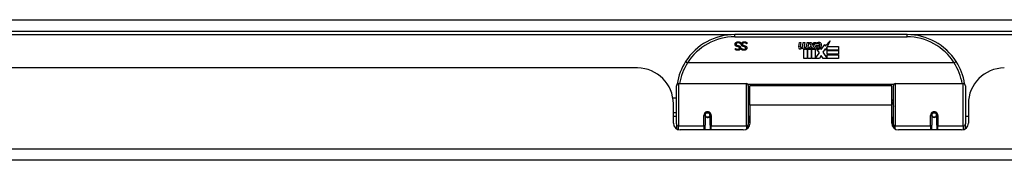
# Model space of a CAD drawing. Header units: inches. Extents: x 25 to 627, y 68 to 290.
# Tile 12 of 250: x 56.58 to 65.13, y 68.36 to 69.58. Entities that reach past the tile are written whole.
import ezdxf

# ---------------------------------------------------------------- set-up
doc = ezdxf.new("R2010")
doc.units = ezdxf.units.IN
doc.header["$MEASUREMENT"] = 0
doc.layers.add('Visible Edges(ANSI)', color=7, linetype='Continuous', lineweight=25)
doc.layers.add('Visible Tangent Edges(ANSI)', color=7, linetype='Continuous', lineweight=25)

msp = doc.modelspace()

# ---------------------------------------------------------------- linework, layer by layer
at = {"layer": 'Visible Edges(ANSI)'}
for p, q in [((25.0901, 69.4844), (84.8921, 69.4844)), ((64.2897, 69.4544), (62.7936, 69.4544)), ((62.8448, 69.3744), (62.8441, 69.3744)), ((62.8448, 69.3862), (62.8448, 69.3744)), ((62.899, 69.3744), (62.8983, 69.3744)), ((62.899, 69.3862), (62.899, 69.3744)), ((63.349, 69.3514), (63.3556, 69.3857)), ((63.3556, 69.3857), (63.3688, 69.3857)), ((63.3688, 69.3857), (63.3627, 69.3512)), ((63.3853, 69.3632), (63.3892, 69.3857)), ((63.3892, 69.3857), (63.4024, 69.3857)), ((63.4024, 69.3857), (63.3963, 69.3512)), ((63.4192, 69.3632), (63.4231, 69.3857)), ((63.4231, 69.3857), (63.4363, 69.3857)), ((63.4363, 69.3857), (63.4267, 69.3311)), ((63.4324, 69.3311), (63.4567, 69.3576)), ((63.4432, 69.3857), (63.4594, 69.3857)), ((63.4567, 69.3576), (63.4432, 69.3857)), ((63.4621, 69.3495), (63.4488, 69.3311)), ((63.4594, 69.3857), (63.4669, 69.3662)), ((63.4642, 69.3495), (63.4621, 69.3495)), ((63.4621, 69.3459), (63.4696, 69.3282)), ((63.4621, 69.2474), (63.4621, 69.3459)), ((63.472, 69.3311), (63.4642, 69.3495)), ((63.4669, 69.3662), (63.4693, 69.3662)), ((63.4693, 69.3662), (63.4828, 69.3857)), ((63.499, 69.3857), (63.4744, 69.3578)), ((63.4744, 69.3578), (63.4882, 69.3311)), ((63.4828, 69.3857), (63.499, 69.3857)), ((63.4978, 69.362), (63.5344, 69.362)), ((63.5044, 69.374), (63.5044, 69.383)), ((63.5329, 69.353), (63.5089, 69.353)), ((63.5449, 69.324), (63.5763, 69.3681)), ((63.5763, 69.3681), (63.5783, 69.3539)), ((63.5783, 69.3539), (63.6222, 69.4001)), ((63.5956, 69.3491), (63.5803, 69.3197)), ((63.5956, 69.3203), (63.5956, 69.3491)), ((63.6222, 69.4001), (63.5973, 69.3524)), ((63.5973, 69.3524), (63.6943, 69.3524)), ((63.6943, 69.3524), (63.6943, 69.3203)), ((62.7993, 69.3342), (62.8, 69.3342)), ((62.7993, 69.3229), (62.7993, 69.3342)), ((62.8536, 69.3342), (62.8543, 69.3342)), ((62.8536, 69.3229), (62.8536, 69.3342)), ((63.3943, 69.2474), (63.3943, 69.3269)), ((63.4123, 69.3344), (63.4117, 69.3282)), ((63.4117, 69.3282), (63.424, 69.3282)), ((63.4162, 69.3407), (63.4133, 69.3407)), ((63.4153, 69.3311), (63.4162, 69.3407)), ((63.4267, 69.3311), (63.4153, 69.3311)), ((63.424, 69.3282), (63.424, 69.2474)), ((63.4282, 69.3282), (63.4504, 69.3282)), ((63.4282, 69.2474), (63.4282, 69.3282)), ((63.4488, 69.3311), (63.4324, 69.3311)), ((63.4504, 69.3282), (63.4579, 69.3386)), ((63.4579, 69.3386), (63.4579, 69.2474)), ((63.4696, 69.3282), (63.4921, 69.3282)), ((63.4882, 69.3311), (63.472, 69.3311)), ((63.4921, 69.3282), (63.4921, 69.2486)), ((63.4921, 69.2486), (63.5287, 69.2976)), ((63.5287, 69.2976), (63.508, 69.3275)), ((63.5429, 69.2735), (63.529, 69.2474)), ((63.538, 69.3356), (63.5449, 69.324)), ((63.5605, 69.2474), (63.5429, 69.2735)), ((63.5784, 69.3298), (63.5587, 69.3017)), ((63.5587, 69.3017), (63.5956, 69.248)), ((63.5803, 69.3197), (63.5784, 69.3298)), ((63.6943, 69.3203), (63.5956, 69.3203)), ((63.5956, 69.3158), (63.6943, 69.3158)), ((63.5956, 69.2837), (63.5956, 69.3158)), ((63.6943, 69.2837), (63.5956, 69.2837)), ((63.5956, 69.2795), (63.6943, 69.2795)), ((63.5956, 69.248), (63.5956, 69.2795)), ((63.6943, 69.3158), (63.6943, 69.2837)), ((63.6943, 69.2795), (63.6943, 69.2474)), ((64.6985, 69.2087), (62.3847, 69.2087)), ((63.424, 69.2474), (63.3943, 69.2474)), ((63.4579, 69.2474), (63.4282, 69.2474)), ((63.529, 69.2474), (63.4621, 69.2474)), ((63.6943, 69.2474), (63.5605, 69.2474)), ((61.9486, 69.1649), (48.0336, 69.1649)), ((62.2867, 68.6798), (62.2867, 69.0097)), ((62.3064, 69.0294), (62.896, 69.0294)), ((62.9117, 69.0136), (62.9117, 68.676)), ((62.9261, 68.8419), (62.9261, 69.0099)), ((64.1571, 69.0099), (62.9261, 69.0099)), ((64.1571, 68.8419), (64.1571, 69.0099)), ((64.1715, 68.676), (64.1715, 69.0136)), ((64.1873, 69.0294), (64.7769, 69.0294)), ((64.7965, 69.0097), (64.7965, 68.6798)), ((62.9117, 68.9373), (62.9261, 68.9373)), ((62.2563, 68.9049), (62.2867, 68.9049)), ((62.2606, 68.6869), (62.2606, 68.8529)), ((62.9261, 68.8419), (62.9261, 68.6869)), ((64.1571, 68.6869), (64.1571, 68.8419)), ((64.8226, 68.8529), (64.8226, 68.6869)), ((62.2606, 68.7789), (62.2867, 68.7789)), ((62.5357, 68.7572), (62.5357, 68.6703)), ((62.5378, 68.7549), (62.5358, 68.7549)), ((62.5361, 68.7615), (62.5381, 68.7611)), ((62.5377, 68.7612), (62.5377, 68.7572)), ((62.5766, 68.7532), (62.579, 68.7527)), ((62.579, 68.6703), (62.579, 68.7572)), ((62.9117, 68.7464), (62.9261, 68.7464)), ((64.5042, 68.7572), (64.5042, 68.6703)), ((64.5043, 68.7549), (64.5063, 68.7549)), ((64.5062, 68.7662), (64.5062, 68.7572)), ((64.5454, 68.7549), (64.5474, 68.7549)), ((64.5456, 68.7572), (64.5456, 68.7662)), ((64.5475, 68.6703), (64.5475, 68.7572)), ((62.2867, 68.7454), (62.2606, 68.7454)), ((62.2867, 68.6798), (62.2867, 68.6379)), ((62.5357, 68.6279), (62.5357, 68.6703)), ((62.5417, 68.7454), (62.5392, 68.7454)), ((62.5755, 68.7454), (62.5731, 68.7454)), ((62.579, 68.6703), (62.579, 68.6279)), ((62.9117, 68.6483), (62.9117, 68.676)), ((64.1715, 68.676), (64.1715, 68.6483)), ((64.5042, 68.6279), (64.5042, 68.6703)), ((64.5102, 68.7454), (64.5078, 68.7454)), ((64.544, 68.7454), (64.5416, 68.7454)), ((64.5475, 68.6703), (64.5475, 68.6279)), ((64.8226, 68.7454), (64.7965, 68.7454)), ((64.7965, 68.6379), (64.7965, 68.6798)), ((62.8671, 68.6279), (62.3197, 68.6279)), ((64.7636, 68.6279), (64.2162, 68.6279)), ((84.7936, 68.3649), (25.1886, 68.3649))]:
    msp.add_line(p, q, dxfattribs=at)
at = {"layer": 'Visible Edges(ANSI)', "flags": 128}
for points in [[(62.7966, 69.3703), (62.7966, 69.3709), (62.7966, 69.3716), (62.7967, 69.3723), (62.7968, 69.373), (62.7969, 69.3737), (62.797, 69.3744), (62.7972, 69.3751), (62.7973, 69.3758), (62.7975, 69.3764), (62.7978, 69.3771), (62.798, 69.3778), (62.7983, 69.3785), (62.7986, 69.3791), (62.7989, 69.3798), (62.7992, 69.3804), (62.7996, 69.381), (62.7999, 69.3816), (62.8003, 69.3822), (62.8007, 69.3827), (62.8011, 69.3833), (62.8016, 69.3838), (62.802, 69.3843), (62.8025, 69.3848), (62.803, 69.3853)], [(62.8107, 69.3524), (62.8095, 69.3528), (62.8083, 69.3532), (62.8073, 69.3537), (62.8062, 69.3541), (62.8053, 69.3547), (62.8043, 69.3552), (62.8035, 69.3558), (62.8027, 69.3564), (62.8019, 69.357), (62.8012, 69.3577), (62.8006, 69.3584), (62.8, 69.3591), (62.7994, 69.3599), (62.7989, 69.3607), (62.7985, 69.3615), (62.7981, 69.3624), (62.7977, 69.3633), (62.7974, 69.3642), (62.7972, 69.3651), (62.797, 69.3661), (62.7968, 69.3671), (62.7967, 69.3681), (62.7966, 69.3692), (62.7966, 69.3703)], [(62.803, 69.3853), (62.8036, 69.3858), (62.8042, 69.3863), (62.8048, 69.3868), (62.8054, 69.3872), (62.806, 69.3876), (62.8066, 69.388), (62.8073, 69.3884), (62.8079, 69.3888), (62.8086, 69.3891), (62.8093, 69.3895), (62.81, 69.3898), (62.8107, 69.3901), (62.8114, 69.3903), (62.8122, 69.3906), (62.813, 69.3908), (62.8138, 69.391), (62.8147, 69.3912), (62.8156, 69.3913), (62.8165, 69.3914), (62.8174, 69.3915), (62.8184, 69.3916), (62.8194, 69.3917), (62.8204, 69.3917), (62.8215, 69.3917)], [(62.8222, 69.3836), (62.8209, 69.3836), (62.8197, 69.3835), (62.8185, 69.3834), (62.8174, 69.3832), (62.8164, 69.383), (62.8153, 69.3828), (62.8144, 69.3825), (62.8135, 69.3821), (62.8126, 69.3817), (62.8118, 69.3813), (62.8111, 69.3808), (62.8104, 69.3803), (62.8098, 69.3798), (62.8092, 69.3792), (62.8086, 69.3786), (62.8082, 69.3779), (62.8078, 69.3773), (62.8074, 69.3766), (62.8071, 69.3758), (62.8068, 69.3751), (62.8067, 69.3743), (62.8065, 69.3735), (62.8064, 69.3726), (62.8064, 69.3717)], [(62.8064, 69.3717), (62.8064, 69.371), (62.8065, 69.3704), (62.8065, 69.3697), (62.8066, 69.3691), (62.8068, 69.3685), (62.8069, 69.3679), (62.8071, 69.3673), (62.8073, 69.3668), (62.8076, 69.3663), (62.8079, 69.3658), (62.8082, 69.3653), (62.8085, 69.3649), (62.8089, 69.3644), (62.8093, 69.364), (62.8097, 69.3636), (62.8102, 69.3632), (62.8107, 69.3629), (62.8112, 69.3625), (62.8118, 69.3622), (62.8124, 69.3619), (62.813, 69.3616), (62.8137, 69.3614), (62.8144, 69.3611), (62.8151, 69.3609)], [(62.8252, 69.3487), (62.8247, 69.3488), (62.8241, 69.3489), (62.8236, 69.3491), (62.823, 69.3492), (62.8225, 69.3494), (62.8219, 69.3495), (62.8212, 69.3497), (62.8206, 69.3498), (62.8199, 69.35), (62.8193, 69.3502), (62.8186, 69.3503), (62.8179, 69.3505), (62.8171, 69.3507), (62.8165, 69.3508), (62.8158, 69.351), (62.8151, 69.3512), (62.8145, 69.3513), (62.8139, 69.3515), (62.8133, 69.3516), (62.8127, 69.3518), (62.8122, 69.3519), (62.8117, 69.3521), (62.8111, 69.3522), (62.8107, 69.3524)], [(62.8151, 69.3609), (62.8157, 69.3607), (62.8162, 69.3606), (62.8167, 69.3604), (62.8173, 69.3603), (62.8178, 69.3602), (62.8183, 69.36), (62.8188, 69.3599), (62.8193, 69.3598), (62.8197, 69.3597), (62.8202, 69.3596), (62.8207, 69.3594), (62.8211, 69.3593), (62.8216, 69.3592), (62.8221, 69.3591), (62.8226, 69.359), (62.8231, 69.3589), (62.8236, 69.3587), (62.8242, 69.3586), (62.8248, 69.3585), (62.8254, 69.3583), (62.826, 69.3582), (62.8266, 69.358), (62.8273, 69.3578), (62.8279, 69.3577)], [(62.8215, 69.3917), (62.8228, 69.3917), (62.824, 69.3917), (62.8252, 69.3916), (62.8264, 69.3915), (62.8275, 69.3914), (62.8286, 69.3913), (62.8297, 69.3912), (62.8307, 69.391), (62.8318, 69.3908), (62.8327, 69.3906), (62.8337, 69.3904), (62.8346, 69.3901), (62.8355, 69.3898), (62.8364, 69.3896), (62.8373, 69.3893), (62.8381, 69.389), (62.839, 69.3887), (62.8398, 69.3883), (62.8407, 69.388), (62.8415, 69.3877), (62.8423, 69.3873), (62.8432, 69.387), (62.844, 69.3866), (62.8448, 69.3862)], [(62.8441, 69.3744), (62.8433, 69.3751), (62.8425, 69.3758), (62.8417, 69.3764), (62.8408, 69.3771), (62.84, 69.3777), (62.8391, 69.3783), (62.8382, 69.3788), (62.8373, 69.3793), (62.8364, 69.3798), (62.8355, 69.3803), (62.8345, 69.3807), (62.8335, 69.3812), (62.8326, 69.3815), (62.8316, 69.3819), (62.8306, 69.3822), (62.8297, 69.3825), (62.8287, 69.3828), (62.8278, 69.383), (62.8268, 69.3832), (62.8259, 69.3833), (62.825, 69.3834), (62.824, 69.3835), (62.8231, 69.3836), (62.8222, 69.3836)], [(62.8344, 69.3376), (62.8344, 69.3384), (62.8344, 69.3391), (62.8343, 69.3398), (62.8342, 69.3404), (62.834, 69.341), (62.8338, 69.3417), (62.8336, 69.3422), (62.8334, 69.3428), (62.8331, 69.3433), (62.8328, 69.3438), (62.8324, 69.3443), (62.832, 69.3448), (62.8316, 69.3452), (62.8312, 69.3456), (62.8307, 69.346), (62.8302, 69.3464), (62.8297, 69.3468), (62.8291, 69.3471), (62.8286, 69.3474), (62.8279, 69.3477), (62.8273, 69.348), (62.8266, 69.3482), (62.8259, 69.3484), (62.8252, 69.3487)], [(62.8279, 69.3577), (62.8285, 69.3575), (62.8291, 69.3573), (62.8297, 69.3572), (62.8303, 69.357), (62.8309, 69.3568), (62.8314, 69.3566), (62.832, 69.3564), (62.8325, 69.3562), (62.833, 69.3559), (62.8335, 69.3557), (62.834, 69.3555), (62.8345, 69.3552), (62.835, 69.355), (62.8355, 69.3547), (62.8359, 69.3544), (62.8364, 69.3542), (62.8368, 69.3539), (62.8372, 69.3535), (62.8377, 69.3532), (62.8381, 69.3529), (62.8385, 69.3525), (62.8389, 69.3522), (62.8393, 69.3518), (62.8397, 69.3514)], [(62.8397, 69.3514), (62.84, 69.351), (62.8404, 69.3506), (62.8407, 69.3502), (62.841, 69.3498), (62.8413, 69.3493), (62.8416, 69.3489), (62.8419, 69.3484), (62.8421, 69.3479), (62.8424, 69.3474), (62.8426, 69.3469), (62.8428, 69.3464), (62.843, 69.3459), (62.8432, 69.3454), (62.8434, 69.3448), (62.8436, 69.3443), (62.8437, 69.3437), (62.8438, 69.3431), (62.8439, 69.3425), (62.844, 69.3419), (62.8441, 69.3413), (62.8442, 69.3406), (62.8442, 69.34), (62.8442, 69.3393), (62.8442, 69.3386)], [(62.8509, 69.3703), (62.8509, 69.3709), (62.8509, 69.3716), (62.851, 69.3723), (62.851, 69.373), (62.8511, 69.3737), (62.8513, 69.3744), (62.8514, 69.3751), (62.8516, 69.3758), (62.8518, 69.3764), (62.852, 69.3771), (62.8523, 69.3778), (62.8525, 69.3785), (62.8528, 69.3791), (62.8531, 69.3798), (62.8535, 69.3804), (62.8538, 69.381), (62.8542, 69.3816), (62.8546, 69.3822), (62.855, 69.3827), (62.8554, 69.3833), (62.8558, 69.3838), (62.8563, 69.3843), (62.8568, 69.3848), (62.8573, 69.3853)], [(62.8649, 69.3524), (62.8637, 69.3528), (62.8626, 69.3532), (62.8615, 69.3537), (62.8605, 69.3541), (62.8595, 69.3547), (62.8586, 69.3552), (62.8577, 69.3558), (62.8569, 69.3564), (62.8562, 69.357), (62.8555, 69.3577), (62.8548, 69.3584), (62.8542, 69.3591), (62.8537, 69.3599), (62.8532, 69.3607), (62.8528, 69.3615), (62.8524, 69.3624), (62.852, 69.3633), (62.8517, 69.3642), (62.8514, 69.3651), (62.8512, 69.3661), (62.8511, 69.3671), (62.8509, 69.3681), (62.8509, 69.3692), (62.8509, 69.3703)], [(62.8573, 69.3853), (62.8579, 69.3858), (62.8584, 69.3863), (62.859, 69.3868), (62.8596, 69.3872), (62.8603, 69.3876), (62.8609, 69.388), (62.8616, 69.3884), (62.8622, 69.3888), (62.8629, 69.3891), (62.8636, 69.3895), (62.8643, 69.3898), (62.865, 69.3901), (62.8657, 69.3903), (62.8665, 69.3906), (62.8673, 69.3908), (62.8681, 69.391), (62.8689, 69.3912), (62.8698, 69.3913), (62.8707, 69.3914), (62.8717, 69.3915), (62.8727, 69.3916), (62.8737, 69.3917), (62.8747, 69.3917), (62.8758, 69.3917)], [(62.8765, 69.3836), (62.8752, 69.3836), (62.874, 69.3835), (62.8728, 69.3834), (62.8717, 69.3832), (62.8706, 69.383), (62.8696, 69.3828), (62.8687, 69.3825), (62.8677, 69.3821), (62.8669, 69.3817), (62.8661, 69.3813), (62.8654, 69.3808), (62.8647, 69.3803), (62.864, 69.3798), (62.8634, 69.3792), (62.8629, 69.3786), (62.8624, 69.3779), (62.862, 69.3773), (62.8617, 69.3766), (62.8614, 69.3758), (62.8611, 69.3751), (62.8609, 69.3743), (62.8608, 69.3735), (62.8607, 69.3726), (62.8607, 69.3717)], [(62.8607, 69.3717), (62.8607, 69.371), (62.8607, 69.3704), (62.8608, 69.3697), (62.8609, 69.3691), (62.861, 69.3685), (62.8612, 69.3679), (62.8614, 69.3673), (62.8616, 69.3668), (62.8619, 69.3663), (62.8621, 69.3658), (62.8624, 69.3653), (62.8628, 69.3649), (62.8631, 69.3644), (62.8635, 69.364), (62.864, 69.3636), (62.8644, 69.3632), (62.8649, 69.3629), (62.8655, 69.3625), (62.866, 69.3622), (62.8666, 69.3619), (62.8673, 69.3616), (62.868, 69.3614), (62.8687, 69.3611), (62.8694, 69.3609)], [(62.8795, 69.3487), (62.8789, 69.3488), (62.8784, 69.3489), (62.8779, 69.3491), (62.8773, 69.3492), (62.8767, 69.3494), (62.8761, 69.3495), (62.8755, 69.3497), (62.8749, 69.3498), (62.8742, 69.35), (62.8735, 69.3502), (62.8728, 69.3503), (62.8721, 69.3505), (62.8714, 69.3507), (62.8707, 69.3508), (62.8701, 69.351), (62.8694, 69.3512), (62.8688, 69.3513), (62.8682, 69.3515), (62.8676, 69.3516), (62.867, 69.3518), (62.8664, 69.3519), (62.8659, 69.3521), (62.8654, 69.3522), (62.8649, 69.3524)], [(62.8694, 69.3609), (62.8699, 69.3607), (62.8705, 69.3606), (62.871, 69.3604), (62.8715, 69.3603), (62.872, 69.3602), (62.8725, 69.36), (62.873, 69.3599), (62.8735, 69.3598), (62.874, 69.3597), (62.8745, 69.3596), (62.8749, 69.3594), (62.8754, 69.3593), (62.8759, 69.3592), (62.8764, 69.3591), (62.8769, 69.359), (62.8774, 69.3589), (62.8779, 69.3587), (62.8785, 69.3586), (62.879, 69.3585), (62.8796, 69.3583), (62.8803, 69.3582), (62.8809, 69.358), (62.8815, 69.3578), (62.8822, 69.3577)], [(62.8758, 69.3917), (62.877, 69.3917), (62.8783, 69.3917), (62.8795, 69.3916), (62.8807, 69.3915), (62.8818, 69.3914), (62.8829, 69.3913), (62.884, 69.3912), (62.885, 69.391), (62.886, 69.3908), (62.887, 69.3906), (62.888, 69.3904), (62.8889, 69.3901), (62.8898, 69.3898), (62.8907, 69.3896), (62.8915, 69.3893), (62.8924, 69.389), (62.8933, 69.3887), (62.8941, 69.3883), (62.895, 69.388), (62.8958, 69.3877), (62.8966, 69.3873), (62.8974, 69.387), (62.8982, 69.3866), (62.899, 69.3862)], [(62.8983, 69.3744), (62.8976, 69.3751), (62.8968, 69.3758), (62.8959, 69.3764), (62.8951, 69.3771), (62.8943, 69.3777), (62.8934, 69.3783), (62.8925, 69.3788), (62.8916, 69.3793), (62.8907, 69.3798), (62.8897, 69.3803), (62.8888, 69.3807), (62.8878, 69.3812), (62.8868, 69.3815), (62.8859, 69.3819), (62.8849, 69.3822), (62.8839, 69.3825), (62.883, 69.3828), (62.882, 69.383), (62.8811, 69.3832), (62.8802, 69.3833), (62.8792, 69.3834), (62.8783, 69.3835), (62.8774, 69.3836), (62.8765, 69.3836)], [(62.8887, 69.3376), (62.8887, 69.3384), (62.8886, 69.3391), (62.8885, 69.3398), (62.8884, 69.3404), (62.8883, 69.341), (62.8881, 69.3417), (62.8879, 69.3422), (62.8876, 69.3428), (62.8874, 69.3433), (62.887, 69.3438), (62.8867, 69.3443), (62.8863, 69.3448), (62.8859, 69.3452), (62.8855, 69.3456), (62.885, 69.346), (62.8845, 69.3464), (62.884, 69.3468), (62.8834, 69.3471), (62.8828, 69.3474), (62.8822, 69.3477), (62.8816, 69.348), (62.8809, 69.3482), (62.8802, 69.3484), (62.8795, 69.3487)], [(62.8822, 69.3577), (62.8828, 69.3575), (62.8834, 69.3573), (62.884, 69.3572), (62.8846, 69.357), (62.8851, 69.3568), (62.8857, 69.3566), (62.8862, 69.3564), (62.8868, 69.3562), (62.8873, 69.3559), (62.8878, 69.3557), (62.8883, 69.3555), (62.8888, 69.3552), (62.8893, 69.355), (62.8897, 69.3547), (62.8902, 69.3544), (62.8906, 69.3542), (62.8911, 69.3539), (62.8915, 69.3535), (62.8919, 69.3532), (62.8924, 69.3529), (62.8928, 69.3525), (62.8932, 69.3522), (62.8935, 69.3518), (62.8939, 69.3514)], [(62.8939, 69.3514), (62.8943, 69.351), (62.8946, 69.3506), (62.895, 69.3502), (62.8953, 69.3498), (62.8956, 69.3493), (62.8959, 69.3489), (62.8961, 69.3484), (62.8964, 69.3479), (62.8966, 69.3474), (62.8969, 69.3469), (62.8971, 69.3464), (62.8973, 69.3459), (62.8975, 69.3454), (62.8977, 69.3448), (62.8978, 69.3443), (62.898, 69.3437), (62.8981, 69.3431), (62.8982, 69.3425), (62.8983, 69.3419), (62.8984, 69.3413), (62.8984, 69.3406), (62.8985, 69.34), (62.8985, 69.3393), (62.8985, 69.3386)], [(62.8204, 69.3183), (62.8194, 69.3183), (62.8184, 69.3184), (62.8175, 69.3184), (62.8165, 69.3185), (62.8156, 69.3185), (62.8146, 69.3186), (62.8137, 69.3187), (62.8128, 69.3189), (62.8118, 69.319), (62.8109, 69.3192), (62.81, 69.3193), (62.8092, 69.3195), (62.8083, 69.3197), (62.8074, 69.3199), (62.8066, 69.3202), (62.8057, 69.3204), (62.8049, 69.3207), (62.8041, 69.321), (62.8033, 69.3212), (62.8024, 69.3216), (62.8017, 69.3219), (62.8009, 69.3222), (62.8001, 69.3226), (62.7993, 69.3229)], [(62.8, 69.3342), (62.8006, 69.3337), (62.8012, 69.3332), (62.8018, 69.3327), (62.8025, 69.3322), (62.8032, 69.3317), (62.8039, 69.3313), (62.8046, 69.3308), (62.8054, 69.3304), (62.8062, 69.33), (62.807, 69.3296), (62.8078, 69.3292), (62.8087, 69.3288), (62.8096, 69.3284), (62.8105, 69.3281), (62.8114, 69.3278), (62.8123, 69.3275), (62.8132, 69.3273), (62.8141, 69.3271), (62.815, 69.3269), (62.816, 69.3267), (62.8169, 69.3266), (62.8179, 69.3266), (62.8188, 69.3265), (62.8198, 69.3265)], [(62.8198, 69.3265), (62.8209, 69.3265), (62.8219, 69.3266), (62.8229, 69.3267), (62.8239, 69.3268), (62.8248, 69.327), (62.8257, 69.3273), (62.8266, 69.3275), (62.8274, 69.3279), (62.8282, 69.3282), (62.829, 69.3286), (62.8297, 69.3291), (62.8304, 69.3296), (62.831, 69.3301), (62.8316, 69.3306), (62.8322, 69.3312), (62.8326, 69.3318), (62.8331, 69.3325), (62.8334, 69.3331), (62.8337, 69.3338), (62.834, 69.3345), (62.8342, 69.3353), (62.8343, 69.336), (62.8344, 69.3368), (62.8344, 69.3376)], [(62.8442, 69.3386), (62.8442, 69.3372), (62.8441, 69.3358), (62.8438, 69.3345), (62.8435, 69.3332), (62.8431, 69.3319), (62.8426, 69.3307), (62.842, 69.3295), (62.8413, 69.3284), (62.8405, 69.3273), (62.8396, 69.3262), (62.8386, 69.3252), (62.8375, 69.3242), (62.8364, 69.3232), (62.8352, 69.3224), (62.8339, 69.3216), (62.8326, 69.3209), (62.8313, 69.3203), (62.8299, 69.3198), (62.8284, 69.3193), (62.8269, 69.319), (62.8254, 69.3187), (62.8238, 69.3185), (62.8221, 69.3184), (62.8204, 69.3183)], [(62.8747, 69.3183), (62.8737, 69.3183), (62.8727, 69.3184), (62.8717, 69.3184), (62.8708, 69.3185), (62.8698, 69.3185), (62.8689, 69.3186), (62.868, 69.3187), (62.867, 69.3189), (62.8661, 69.319), (62.8652, 69.3192), (62.8643, 69.3193), (62.8634, 69.3195), (62.8626, 69.3197), (62.8617, 69.3199), (62.8608, 69.3202), (62.86, 69.3204), (62.8592, 69.3207), (62.8583, 69.321), (62.8575, 69.3212), (62.8567, 69.3216), (62.8559, 69.3219), (62.8551, 69.3222), (62.8544, 69.3226), (62.8536, 69.3229)], [(62.8543, 69.3342), (62.8549, 69.3337), (62.8555, 69.3332), (62.8561, 69.3327), (62.8568, 69.3322), (62.8575, 69.3317), (62.8582, 69.3313), (62.8589, 69.3308), (62.8597, 69.3304), (62.8604, 69.33), (62.8613, 69.3296), (62.8621, 69.3292), (62.863, 69.3288), (62.8639, 69.3284), (62.8647, 69.3281), (62.8656, 69.3278), (62.8665, 69.3275), (62.8675, 69.3273), (62.8684, 69.3271), (62.8693, 69.3269), (62.8702, 69.3267), (62.8712, 69.3266), (62.8721, 69.3266), (62.8731, 69.3265), (62.8741, 69.3265)], [(62.8741, 69.3265), (62.8751, 69.3265), (62.8762, 69.3266), (62.8772, 69.3267), (62.8781, 69.3268), (62.8791, 69.327), (62.88, 69.3273), (62.8808, 69.3275), (62.8817, 69.3279), (62.8825, 69.3282), (62.8832, 69.3286), (62.884, 69.3291), (62.8846, 69.3296), (62.8853, 69.3301), (62.8859, 69.3306), (62.8864, 69.3312), (62.8869, 69.3318), (62.8873, 69.3325), (62.8877, 69.3331), (62.888, 69.3338), (62.8882, 69.3345), (62.8884, 69.3353), (62.8886, 69.336), (62.8887, 69.3368), (62.8887, 69.3376)], [(62.8985, 69.3386), (62.8985, 69.3372), (62.8983, 69.3358), (62.8981, 69.3345), (62.8978, 69.3332), (62.8974, 69.3319), (62.8968, 69.3307), (62.8962, 69.3295), (62.8955, 69.3284), (62.8947, 69.3273), (62.8939, 69.3262), (62.8929, 69.3252), (62.8918, 69.3242), (62.8907, 69.3232), (62.8895, 69.3224), (62.8882, 69.3216), (62.8869, 69.3209), (62.8856, 69.3203), (62.8842, 69.3198), (62.8827, 69.3193), (62.8812, 69.319), (62.8797, 69.3187), (62.878, 69.3185), (62.8764, 69.3184), (62.8747, 69.3183)], [(62.367, 69.2212), (62.3669, 69.2211), (62.367, 69.221), (62.3671, 69.2208), (62.3673, 69.2205), (62.3676, 69.2202), (62.3679, 69.2199), (62.3683, 69.2195), (62.3688, 69.2191), (62.3693, 69.2187), (62.3699, 69.2182), (62.3705, 69.2177), (62.3712, 69.2172), (62.372, 69.2166), (62.3728, 69.216), (62.3736, 69.2154), (62.3745, 69.2148), (62.3754, 69.2141), (62.3764, 69.2134), (62.3774, 69.2128), (62.3784, 69.2121), (62.3795, 69.2114), (62.3805, 69.2107), (62.3816, 69.21), (62.3827, 69.2093)], [(62.3847, 69.2087), (62.3846, 69.2087), (62.3846, 69.2087), (62.3845, 69.2087), (62.3844, 69.2087), (62.3843, 69.2087), (62.3842, 69.2087), (62.3841, 69.2088), (62.384, 69.2088), (62.3839, 69.2088), (62.3838, 69.2088), (62.3838, 69.2088), (62.3837, 69.2088), (62.3836, 69.2089), (62.3835, 69.2089), (62.3834, 69.2089), (62.3833, 69.2089), (62.3832, 69.209), (62.3832, 69.209), (62.3831, 69.209), (62.383, 69.2091), (62.3829, 69.2091), (62.3828, 69.2092), (62.3828, 69.2092), (62.3827, 69.2093)], [(64.7006, 69.2093), (64.7005, 69.2092), (64.7004, 69.2092), (64.7003, 69.2091), (64.7003, 69.2091), (64.7002, 69.209), (64.7001, 69.209), (64.7, 69.209), (64.6999, 69.2089), (64.6998, 69.2089), (64.6998, 69.2089), (64.6997, 69.2089), (64.6996, 69.2088), (64.6995, 69.2088), (64.6994, 69.2088), (64.6993, 69.2088), (64.6992, 69.2088), (64.6991, 69.2088), (64.6991, 69.2087), (64.699, 69.2087), (64.6989, 69.2087), (64.6988, 69.2087), (64.6987, 69.2087), (64.6986, 69.2087), (64.6985, 69.2087)], [(64.7163, 69.2212), (64.7163, 69.2211), (64.7162, 69.221), (64.7161, 69.2208), (64.7159, 69.2205), (64.7157, 69.2202), (64.7153, 69.2199), (64.7149, 69.2195), (64.7145, 69.2191), (64.714, 69.2187), (64.7134, 69.2182), (64.7127, 69.2177), (64.712, 69.2172), (64.7113, 69.2166), (64.7105, 69.216), (64.7096, 69.2154), (64.7087, 69.2148), (64.7078, 69.2141), (64.7068, 69.2134), (64.7058, 69.2128), (64.7048, 69.2121), (64.7038, 69.2114), (64.7027, 69.2107), (64.7016, 69.21), (64.7006, 69.2093)], [(62.2932, 69.0286), (62.2932, 69.0284), (62.2932, 69.0282), (62.2931, 69.028), (62.2931, 69.0278), (62.2931, 69.0276), (62.293, 69.0274), (62.293, 69.0271), (62.293, 69.0269), (62.2929, 69.0267), (62.2929, 69.0265), (62.2929, 69.0263), (62.2928, 69.0261), (62.2928, 69.0259), (62.2928, 69.0257), (62.2927, 69.0255), (62.2927, 69.0253), (62.2927, 69.0251), (62.2926, 69.0249), (62.2926, 69.0246), (62.2926, 69.0244), (62.2925, 69.0242), (62.2925, 69.024), (62.2925, 69.0238), (62.2924, 69.0236)], [(64.7908, 69.0236), (64.7908, 69.0238), (64.7907, 69.024), (64.7907, 69.0242), (64.7907, 69.0244), (64.7906, 69.0246), (64.7906, 69.0249), (64.7906, 69.0251), (64.7905, 69.0253), (64.7905, 69.0255), (64.7905, 69.0257), (64.7904, 69.0259), (64.7904, 69.0261), (64.7904, 69.0263), (64.7903, 69.0265), (64.7903, 69.0267), (64.7903, 69.0269), (64.7902, 69.0271), (64.7902, 69.0274), (64.7902, 69.0276), (64.7901, 69.0278), (64.7901, 69.028), (64.7901, 69.0282), (64.79, 69.0284), (64.79, 69.0286)], [(62.5357, 68.7572), (62.5359, 68.7598), (62.5364, 68.7625), (62.5372, 68.7651), (62.5383, 68.7676), (62.5398, 68.7699), (62.5417, 68.7721), (62.5438, 68.7741), (62.5462, 68.7757), (62.5488, 68.7771), (62.5515, 68.7781), (62.5544, 68.7787), (62.5574, 68.7789), (62.5603, 68.7787), (62.5632, 68.778), (62.566, 68.777), (62.5686, 68.7757), (62.571, 68.774), (62.5731, 68.7721), (62.5749, 68.7699), (62.5764, 68.7675), (62.5775, 68.765), (62.5784, 68.7625), (62.5789, 68.7598), (62.579, 68.7572)], [(64.5042, 68.7572), (64.5044, 68.7598), (64.5049, 68.7625), (64.5057, 68.7651), (64.5069, 68.7676), (64.5083, 68.7699), (64.5102, 68.7721), (64.5123, 68.7741), (64.5147, 68.7757), (64.5173, 68.7771), (64.5201, 68.7781), (64.5229, 68.7787), (64.5259, 68.7789), (64.5289, 68.7787), (64.5317, 68.778), (64.5345, 68.777), (64.5371, 68.7757), (64.5395, 68.774), (64.5416, 68.7721), (64.5434, 68.7699), (64.5449, 68.7675), (64.546, 68.765), (64.5469, 68.7625), (64.5474, 68.7598), (64.5475, 68.7572)], [(62.9256, 68.7088), (62.9256, 68.7089), (62.9256, 68.709), (62.9257, 68.709), (62.9257, 68.7091), (62.9257, 68.7091), (62.9257, 68.7092), (62.9257, 68.7092), (62.9258, 68.7093), (62.9258, 68.7093), (62.9258, 68.7094), (62.9258, 68.7094), (62.9259, 68.7095), (62.9259, 68.7096), (62.9259, 68.7096), (62.9259, 68.7097), (62.9259, 68.7097), (62.926, 68.7098), (62.926, 68.7098), (62.926, 68.7099), (62.926, 68.7099), (62.9261, 68.71), (62.9261, 68.71), (62.9261, 68.7101), (62.9261, 68.7102)], [(64.1571, 68.7102), (64.1571, 68.7101), (64.1572, 68.71), (64.1572, 68.71), (64.1572, 68.7099), (64.1572, 68.7099), (64.1573, 68.7098), (64.1573, 68.7098), (64.1573, 68.7097), (64.1573, 68.7097), (64.1573, 68.7096), (64.1574, 68.7096), (64.1574, 68.7095), (64.1574, 68.7094), (64.1574, 68.7094), (64.1574, 68.7093), (64.1575, 68.7093), (64.1575, 68.7092), (64.1575, 68.7092), (64.1575, 68.7091), (64.1576, 68.7091), (64.1576, 68.709), (64.1576, 68.709), (64.1576, 68.7089), (64.1576, 68.7089)]]:
    msp.add_lwpolyline(points, dxfattribs=at)
at = {"layer": 'Visible Edges(ANSI)'}
for centre in [(62.5574, 68.7572), (64.5259, 68.7572)]:
    msp.add_circle(centre, 0.0197, dxfattribs=at)
for centre, radius, start, end in [((62.7936, 68.9475), 0.5069, 90, 147.31425), ((64.2897, 68.9475), 0.5069, 32.68575, 90), ((63.3772, 69.3459), 0.0288, 169, 198.47479), ((63.3749, 69.3491), 0.0123, 169.9922, 203.54875), ((63.3684, 69.3531), 0.0126, 276.10268, 327.60833), ((63.3393, 69.3706), 0.0465, 328.55841, 350.82565), ((63.4085, 69.3491), 0.0123, 170, 203.55712), ((63.402, 69.3531), 0.0126, 276.03001, 327.59924), ((63.3734, 69.3713), 0.0465, 327.59924, 350), ((63.5236, 69.3506), 0.0282, 156.15553, 203.84447), ((63.5225, 69.325), 0.0607, 81.56052, 107.33425), ((63.5162, 69.3457), 0.0307, 64.67838, 112.56091), ((63.5173, 69.3484), 0.00955, 151.45471, 231.16516), ((63.5162, 69.355), 0.0168, 289.37968, 352.99755), ((63.5252, 69.3647), 0.0096, 343.52609, 64.67838), ((63.5285, 69.3656), 0.0197, 356.56465, 81.56052), ((63.5085, 69.3668), 0.0398, 314.16843, 356.56465), ((63.3599, 69.3401), 0.0105, 198.47479, 269.6788), ((63.36, 69.3542), 0.0246, 269.6788, 333.95078), ((63.3691, 69.3465), 0.006, 203.54875, 276.10268), ((63.4108, 69.3452), 0.0288, 183.6169, 196.9928), ((63.3929, 69.3398), 0.0101, 196.9928, 269.47765), ((63.393, 69.3536), 0.024, 269.47765, 327.41137), ((63.3948, 69.3509), 0.024, 268.79525, 316.5849), ((63.4027, 69.3465), 0.006, 203.55712, 276.03001), ((63.5117, 69.3453), 0.0152, 203.84447, 265.08017), ((63.5154, 69.3597), 0.033, 257.07905, 313.17854), ((63.5154, 69.3597), 0.0299, 260.40854, 314.16843), ((63.5182, 69.3495), 0.0109, 231.16516, 289.37968), ((62.7936, 68.9475), 0.5069, 147.31425, 170.79319), ((64.2897, 68.9475), 0.5069, 9.20681, 32.68575), ((61.9486, 68.8529), 0.312, 0, 90), ((65.1346, 68.8529), 0.312, 90, 180), ((62.3064, 69.0097), 0.0197, 90, 180), ((62.896, 69.0136), 0.0157, 0, 90), ((64.1873, 69.0136), 0.0157, 90, 180), ((64.7769, 69.0097), 0.0197, 0, 90), ((62.5574, 68.7572), 0.0217, 180, 348.1708), ((64.5259, 68.7572), 0.0217, 180, 0), ((62.3197, 68.6869), 0.0591, 180, 270), ((62.8671, 68.6869), 0.0591, 270, 0), ((64.2162, 68.6869), 0.0591, 180, 270), ((64.7636, 68.6869), 0.0591, 270, 0)]:
    msp.add_arc(centre, radius, start, end, dxfattribs=at)
for start_param, end_param in [(3.444465, 3.571292), (5.853486, 5.980313)]:
    msp.add_ellipse((64.5259, 68.7654), major_axis=(0.0217, 0), ratio=0.267949, start_param=start_param, end_param=end_param, dxfattribs=at)
at = {"layer": 'Visible Tangent Edges(ANSI)'}
for p, q in [((25.0901, 69.5834), (84.125, 69.5834)), ((62.7618, 69.4534), (47.2205, 69.4534)), ((62.7936, 69.4347), (62.7936, 69.4544)), ((62.7936, 69.4347), (64.2897, 69.4347)), ((64.2897, 69.4347), (64.2897, 69.4544)), ((79.8628, 69.4534), (64.3215, 69.4534)), ((62.3064, 69.0294), (62.3064, 68.6608)), ((62.896, 68.6608), (62.896, 69.0294)), ((64.1738, 69.0217), (62.9095, 69.0217)), ((64.1873, 69.0294), (64.1873, 68.6608)), ((64.7769, 68.6608), (64.7769, 69.0294)), ((64.1571, 68.8419), (62.9261, 68.8419)), ((62.5259, 68.6608), (62.5259, 68.7525)), ((62.5889, 68.7525), (62.5889, 68.6608)), ((64.4944, 68.6608), (64.4944, 68.7525)), ((64.5169, 68.7769), (64.5349, 68.7769)), ((64.5574, 68.7525), (64.5574, 68.6608)), ((62.3064, 68.6294), (62.3064, 68.6608)), ((62.5259, 68.6608), (62.3064, 68.6608)), ((62.5259, 68.6608), (62.5259, 68.6279)), ((62.896, 68.6608), (62.5889, 68.6608)), ((62.5889, 68.6279), (62.5889, 68.6608)), ((62.896, 68.6608), (62.896, 68.6354)), ((64.4944, 68.6608), (64.1873, 68.6608)), ((64.1873, 68.6354), (64.1873, 68.6608)), ((64.4944, 68.6608), (64.4944, 68.6279)), ((64.7769, 68.6608), (64.5574, 68.6608)), ((64.5574, 68.6279), (64.5574, 68.6608)), ((64.7769, 68.6608), (64.7769, 68.6294)), ((25.1886, 68.4639), (84.7936, 68.4639))]:
    msp.add_line(p, q, dxfattribs=at)
at = {"layer": 'Visible Tangent Edges(ANSI)', "flags": 128}
for points in [[(64.1715, 68.8774), (64.171, 68.8779), (64.1705, 68.8785), (64.17, 68.8791), (64.1695, 68.8797), (64.1689, 68.8803), (64.1684, 68.8809), (64.1678, 68.8814), (64.1673, 68.882), (64.1667, 68.8826), (64.1661, 68.8832), (64.1655, 68.8837), (64.1649, 68.8843), (64.1643, 68.8849), (64.1637, 68.8854), (64.1631, 68.886), (64.1625, 68.8865), (64.1618, 68.8871), (64.1612, 68.8876), (64.1605, 68.8881), (64.1599, 68.8887), (64.1592, 68.8892), (64.1585, 68.8897), (64.1578, 68.8902), (64.1571, 68.8907)], [(64.1571, 68.8728), (64.1582, 68.871), (64.1593, 68.8693), (64.1603, 68.8675), (64.1613, 68.8657), (64.1622, 68.8639), (64.1631, 68.8621), (64.164, 68.8603), (64.1648, 68.8585), (64.1655, 68.8567), (64.1663, 68.8549), (64.167, 68.8531), (64.1676, 68.8513), (64.1682, 68.8496), (64.1688, 68.8478), (64.1693, 68.846), (64.1697, 68.8443), (64.1701, 68.8426), (64.1705, 68.8408), (64.1708, 68.8391), (64.1711, 68.8375), (64.1713, 68.8358), (64.1714, 68.8342), (64.1715, 68.8326), (64.1715, 68.831)], [(62.5889, 68.7525), (62.5886, 68.7565), (62.5879, 68.7606), (62.5867, 68.7645), (62.585, 68.7684), (62.5829, 68.772), (62.5803, 68.7753), (62.5772, 68.7783), (62.5738, 68.7809), (62.57, 68.783), (62.5659, 68.7845), (62.5617, 68.7854), (62.5574, 68.7858), (62.5531, 68.7855), (62.5489, 68.7845), (62.5449, 68.783), (62.5411, 68.781), (62.5376, 68.7784), (62.5345, 68.7754), (62.5319, 68.772), (62.5297, 68.7684), (62.528, 68.7646), (62.5268, 68.7606), (62.5261, 68.7566), (62.5259, 68.7525)], [(62.9253, 68.7464), (62.9247, 68.744), (62.9241, 68.7416), (62.9235, 68.7393), (62.923, 68.7369), (62.9224, 68.7345), (62.9219, 68.7321), (62.9213, 68.7297), (62.9208, 68.7273), (62.9203, 68.7249), (62.9199, 68.7224), (62.9194, 68.72), (62.9189, 68.7176), (62.9185, 68.7152), (62.9181, 68.7127), (62.9177, 68.7103), (62.9173, 68.7078), (62.9169, 68.7054), (62.9165, 68.7029), (62.9162, 68.7005), (62.9158, 68.698), (62.9155, 68.6956), (62.9152, 68.6931), (62.9149, 68.6906), (62.9146, 68.6882)], [(64.1687, 68.6882), (64.1683, 68.6908), (64.168, 68.6934), (64.1677, 68.696), (64.1674, 68.6985), (64.167, 68.7011), (64.1666, 68.7037), (64.1662, 68.7063), (64.1658, 68.7089), (64.1654, 68.7114), (64.165, 68.714), (64.1645, 68.7166), (64.164, 68.7191), (64.1635, 68.7216), (64.163, 68.7242), (64.1625, 68.7267), (64.162, 68.7292), (64.1614, 68.7318), (64.1609, 68.7343), (64.1603, 68.7368), (64.1597, 68.7393), (64.1591, 68.7418), (64.1584, 68.7443), (64.1578, 68.7468), (64.1571, 68.7493)], [(64.5574, 68.7525), (64.5571, 68.7565), (64.5564, 68.7606), (64.5552, 68.7645), (64.5535, 68.7684), (64.5514, 68.772), (64.5488, 68.7753), (64.5457, 68.7783), (64.5423, 68.7809), (64.5385, 68.783), (64.5344, 68.7845), (64.5302, 68.7854), (64.5259, 68.7858), (64.5216, 68.7855), (64.5174, 68.7845), (64.5134, 68.783), (64.5096, 68.781), (64.5061, 68.7784), (64.503, 68.7754), (64.5004, 68.772), (64.4982, 68.7684), (64.4965, 68.7646), (64.4953, 68.7606), (64.4946, 68.7566), (64.4944, 68.7525)]]:
    msp.add_lwpolyline(points, dxfattribs=at)
at = {"layer": 'Visible Tangent Edges(ANSI)'}
for centre, start, end in [((62.7936, 68.9475), 90, 147.50115), ((64.2897, 68.9475), 32.49885, 90), ((62.7936, 68.9438), 147.05524, 169.87773), ((64.2897, 68.9438), 10.12227, 32.94476)]:
    msp.add_arc(centre, 0.4872, start, end, dxfattribs=at)
for centre, major_axis, ratio, start_param, end_param in [((62.3127, 69.0254), (-0.0194, 0.0031), 0.187438, 0, 0.544489), ((64.7706, 69.0254), (0.0194, 0.0031), 0.187438, 5.738696, 6.283185), ((62.5259, 68.7572), (0.00984, 0), 0.476565, 4.712389, 6.283185), ((62.5889, 68.7572), (-0.00984, 0), 0.476565, 0, 1.570796), ((64.4944, 68.7572), (0.00984, 0), 0.476565, 4.712389, 6.283185), ((64.5574, 68.7572), (-0.00984, 0), 0.476565, 0, 1.570796), ((62.3064, 68.6798), (-0.0197, 0), 0.965926, 0, 1.570796), ((62.5259, 68.6703), (0.00984, 0), 0.965926, 4.712389, 6.283185), ((62.5889, 68.6703), (-0.00984, 0), 0.965926, 0, 1.570796), ((62.896, 68.676), (0.0157, 0), 0.965926, 4.712389, 6.283185), ((64.1873, 68.676), (-0.0157, 0), 0.965926, 0, 1.570796), ((64.4944, 68.6703), (0.00984, 0), 0.965926, 4.712389, 6.283185), ((64.5574, 68.6703), (-0.00984, 0), 0.965926, 0, 1.570796), ((64.7769, 68.6798), (0.0197, 0), 0.965926, 4.712389, 6.283185)]:
    msp.add_ellipse(centre, major_axis=major_axis, ratio=ratio, start_param=start_param, end_param=end_param, dxfattribs=at)

doc.saveas('drawing.dxf')
